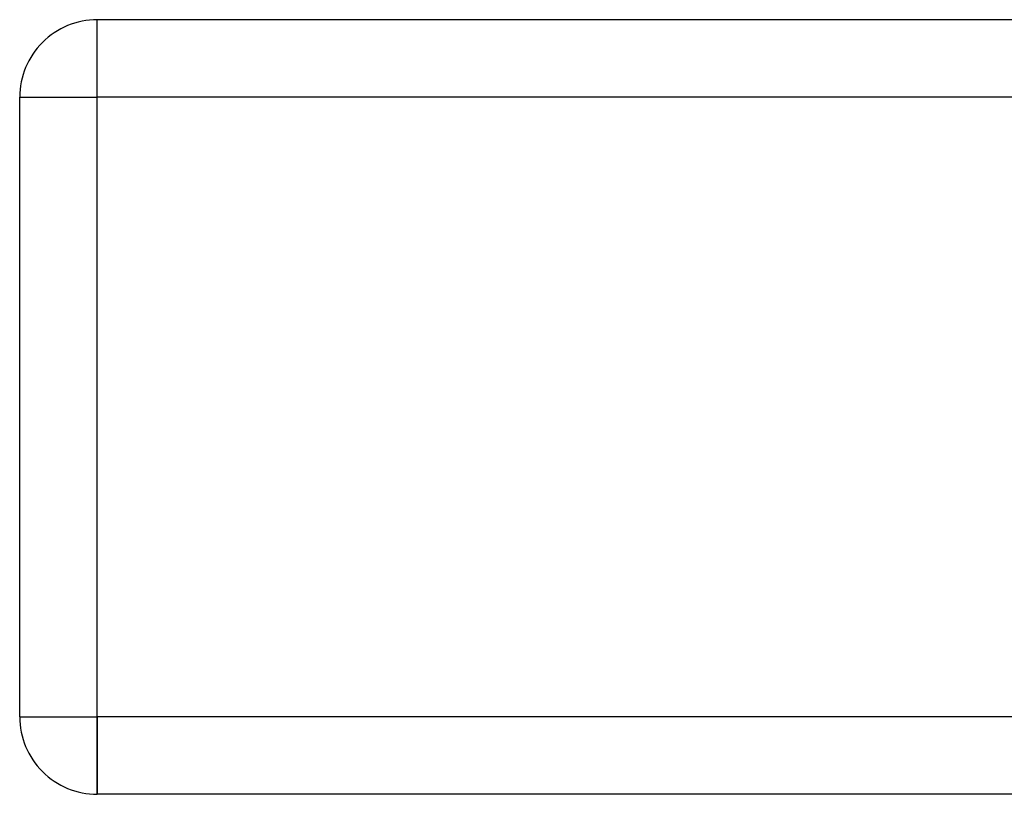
# Model space of a CAD drawing. Header units: millimetres. Extents: x -575 to 575, y -244 to 244.
# Tile 1 of 11: x -453 to -389, y -244 to -194. Entities that reach past the tile are written whole.
import ezdxf

# ---------------------------------------------------------------- set-up
doc = ezdxf.new("R2010")
doc.units = ezdxf.units.MM
doc.layers.add('HIDDEN', color=7, linetype='Continuous')
doc.layers.add('THICK', color=7, linetype='Continuous')

msp = doc.modelspace()

# ---------------------------------------------------------------- linework, layer by layer
at = {"layer": 'HIDDEN'}
for p, q in [((-447.5, -199), (-447.5, -194)), ((-447.5, -194), (-447.5, -194)), ((-452.5, -199), (-452.5, -199)), ((-452.5, -199), (-447.5, -199)), ((447.5, -199), (-447.5, -199)), ((-447.5, -239), (-447.5, -199)), ((-452.5, -239), (-452.5, -239)), ((-452.5, -239), (-447.5, -239)), ((447.5, -239), (-447.5, -239)), ((-447.5, -244), (-447.5, -239)), ((-447.5, -244), (-447.5, -244))]:
    msp.add_line(p, q, dxfattribs=at)
at = {"layer": 'THICK'}
for p, q in [((447.5, -194), (-447.5, -194)), ((-447.5, -199), (-447.5, -194)), ((-452.5, -239), (-452.5, -199)), ((-452.5, -199), (-447.5, -199)), ((447.5, -199), (-447.5, -199)), ((-447.5, -239), (-447.5, -199)), ((-452.5, -239), (-447.5, -239)), ((-447.5, -239), (-447.5, -244)), ((447.5, -239), (-447.5, -239)), ((447.5, -244), (-447.5, -244))]:
    msp.add_line(p, q, dxfattribs=at)
for centre, start, end in [((-447.5, -199), 89.99998, 180.00002), ((-447.5, -239), 180.00002, 270.00002)]:
    msp.add_arc(centre, 5, start, end, dxfattribs=at)

doc.saveas('drawing.dxf')
